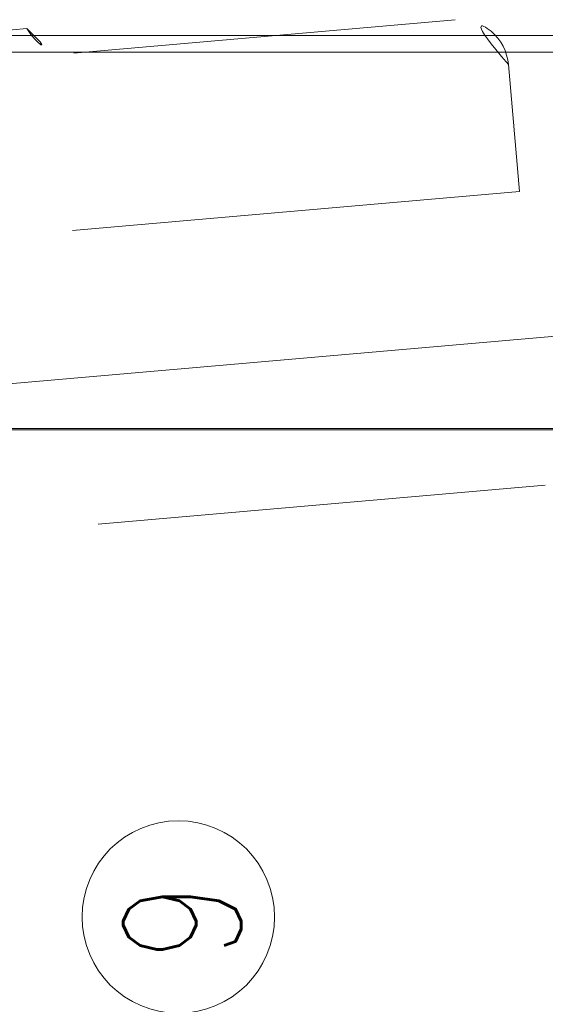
# Model space of a CAD drawing. Header units: millimetres. Extents: x 6612728327 to 6612744462, y 5733542327 to 5733552841.
# Tile 56 of 123: x 6612737435 to 6612737488, y 5733544314 to 5733544414. Entities that reach past the tile are written whole.
import ezdxf

# ---------------------------------------------------------------- set-up
doc = ezdxf.new("R2010")
doc.units = ezdxf.units.MM
doc.header["$MEASUREMENT"] = 0
doc.layers.add('_ATECHN-MEBLE', color=7, linetype='Continuous')
doc.styles.add('GENERATED_STYLE_4', font='RomanS.shx')

msp = doc.modelspace()

# ---------------------------------------------------------------- linework, layer by layer
at = {"layer": '_ATECHN-MEBLE', "color": 7, "lineweight": 18}
for p, q in [((6612737440.20165, 5733544410.543561), (6612737479.004315, 5733544413.938354)), ((6612737418.036102, 5733544411.542778), (6612737435.413694, 5733544413.063121)), ((6612737430.235229, 5733544412.35165), (6612737635.985229, 5733544412.35165)), ((6612737430.235229, 5733544410.651649), (6612737635.985229, 5733544410.651649)), ((6612737485.549993, 5733544396.489479), (6612737484.421067, 5733544409.393159)), ((6612737485.549993, 5733544396.489479), (6612737440.057323, 5733544392.509386)), ((6612737540.422846, 5733544386.232934), (6612737433.215229, 5733544376.853483)), ((6612737263.523328, 5733544372.351649), (6612737496.947128, 5733544372.351649)), ((6612737263.523328, 5733544372.218333), (6612737496.947128, 5733544372.218333)), ((6612737303.182075, 5733544372.351649), (6612737457.288382, 5733544372.351649)), ((6612737303.182075, 5733544372.218333), (6612737457.288382, 5733544372.218333)), ((6612737488.164217, 5733544366.603603), (6612737442.671994, 5733544362.623549))]:
    msp.add_line(p, q, dxfattribs=at)
msp.add_circle((6612737450.822619, 5733544322.650917), 9.78992786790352, dxfattribs=at)
for centre, radius, start, end in [((6612737479.440094, 5733544408.95738), 5.000000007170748, 5.000011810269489, 95.00001181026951), ((6612737439.765871, 5733544415.524534), 5.000000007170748, 209.4908627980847, 275.0000118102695), ((6612737860.131605, 5733544414.198174), 374.9999755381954, 187.2913345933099, 187.3018405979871)]:
    msp.add_arc(centre, radius, start, end, dxfattribs=at)

# ---------------------------------------------------------------- texts
at = {"layer": '_ATECHN-MEBLE', "color": 7, "lineweight": 18, "insert": (6612737445.214841, 5733544326.343342), "char_height": 12.00000001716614, "attachment_point": 7, "rotation": 270, "style": 'GENERATED_STYLE_4'}
msp.add_mtext('\\A1;{\\W0.800000x;\\pql;\\FRomanS.shx;6}', dxfattribs=at)

doc.saveas('drawing.dxf')
